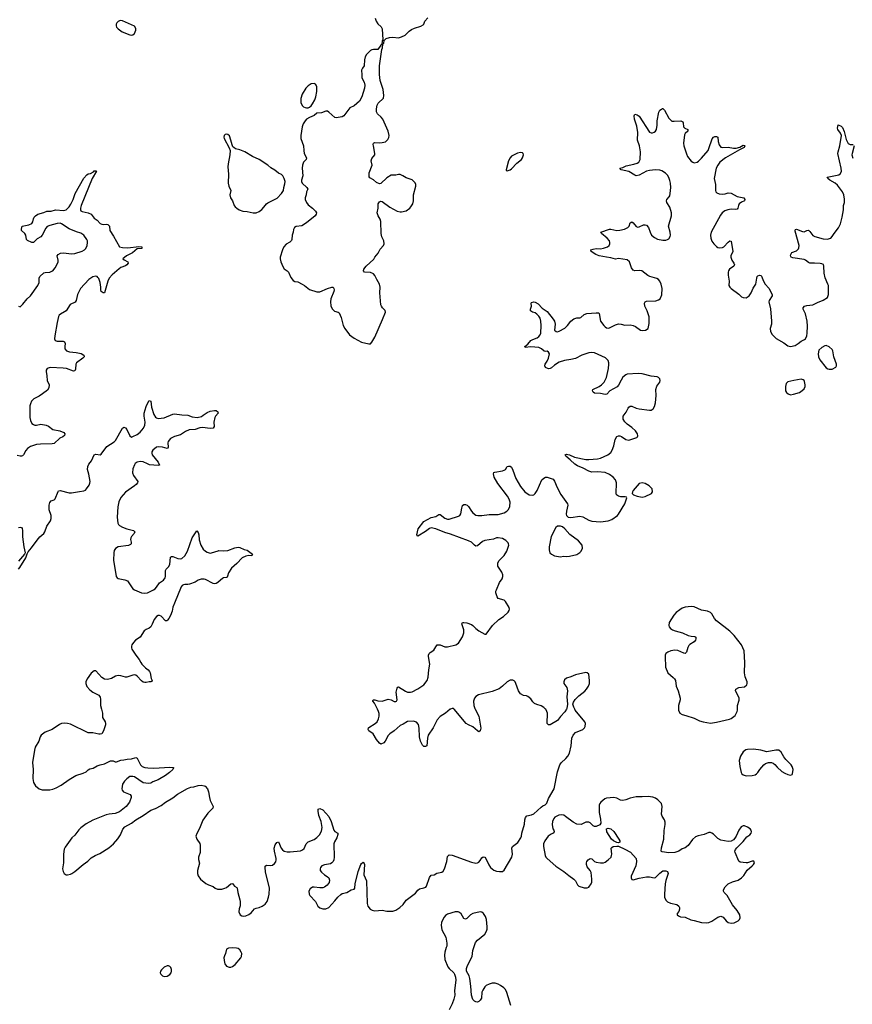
# Model space of a CAD drawing. Header units: inches. Extents: x 1649826 to 1814874, y 507393 to 641959.
# Tile 23 of 131: x 1707326 to 1718540, y 556026 to 569291. Entities that reach past the tile are written whole.
import ezdxf

# ---------------------------------------------------------------- set-up
doc = ezdxf.new("R2010")
doc.units = ezdxf.units.IN
doc.header["$MEASUREMENT"] = 0
for name, color, linetype in [('B7505', 7, 'Continuous'), ('B7506', 7, 'Continuous'), ('B7515', 7, 'Continuous'), ('B7516', 7, 'Continuous')]:
    doc.layers.add(name, color=color, linetype=linetype)

msp = doc.modelspace()

# ---------------------------------------------------------------- linework, layer by layer
at = {"layer": 'B7505', "color": 6, "elevation": 500}
msp.add_lwpolyline([(1708429, 560000), (1708443, 559950), (1708440, 559890), (1708475, 559830), (1708481, 559810), (1708480, 559790), (1708453, 559710), (1708430, 559672), (1708410, 559665), (1708390, 559666), (1708310, 559683), (1708250, 559685), (1708010, 559801), (1707970, 559811), (1707930, 559815), (1707890, 559810), (1707863, 559797), (1707761, 559730), (1707670, 559691), (1707617, 559650), (1707600, 559630), (1707582, 559570), (1707536, 559490), (1707523, 559450), (1707498, 559282), (1707505, 559190), (1707501, 559070), (1707512, 559012), (1707539, 558970), (1707588, 558930), (1707630, 558917), (1707730, 558916), (1707770, 558925), (1707818, 558942), (1707883, 558977), (1707990, 559055), (1708083, 559110), (1708182, 559138), (1708221, 559159), (1708250, 559187), (1708270, 559198), (1708313, 559207), (1708370, 559239), (1708410, 559254), (1708470, 559267), (1708550, 559306), (1708584, 559304), (1708610, 559294), (1708630, 559292), (1708690, 559315), (1708730, 559319), (1708771, 559329), (1708830, 559333), (1708890, 559351), (1708910, 559342), (1708954, 559250), (1708976, 559230), (1709010, 559218), (1709050, 559210), (1709134, 559206), (1709350, 559220), (1709398, 559218), (1709399, 559210), (1709388, 559190), (1709344, 559150), (1709288, 559110), (1709190, 559050), (1709118, 559022), (1709090, 559005), (1709059, 559001), (1708990, 559010), (1708870, 559090), (1708850, 559096), (1708810, 559093), (1708770, 559065), (1708736, 559030), (1708710, 558990), (1708701, 558930), (1708707, 558910), (1708723, 558890), (1708812, 558852), (1708828, 558830), (1708828, 558810), (1708804, 558750), (1708759, 558690), (1708670, 558620), (1708610, 558595), (1708530, 558587), (1708490, 558578), (1708310, 558506), (1708223, 558457), (1708150, 558404), (1708122, 558378), (1708070, 558306), (1708030, 558267), (1707938, 558142), (1707925, 558115), (1707914, 558050), (1707917, 557930), (1707903, 557850), (1707910, 557814), (1707926, 557786), (1707950, 557770), (1707970, 557769), (1708010, 557779), (1708030, 557789), (1708070, 557817), (1708180, 557910), (1708244, 557956), (1708290, 557998), (1708344, 558030), (1708404, 558056), (1708525, 558135), (1708590, 558190), (1708647, 558253), (1708683, 558310), (1708713, 558387), (1708741, 558419), (1708830, 558464), (1708890, 558513), (1708990, 558570), (1709090, 558640), (1709157, 558663), (1709230, 558704), (1709290, 558750), (1709390, 558806), (1709450, 558855), (1709586, 558934), (1709630, 558952), (1709670, 558954), (1709730, 558972), (1709770, 558976), (1709810, 558970), (1709823, 558963), (1709853, 558930), (1709870, 558890), (1709880, 558810), (1709890, 558770), (1709933, 558690), (1709925, 558670), (1709859, 558601), (1709792, 558508), (1709746, 558394), (1709710, 558329), (1709697, 558290), (1709710, 558250), (1709754, 558194), (1709758, 558170), (1709755, 558070), (1709734, 558010), (1709736, 557976), (1709748, 557928), (1709721, 557830), (1709722, 557790), (1709730, 557756), (1709759, 557710), (1709835, 557655), (1709870, 557635), (1709930, 557611), (1709958, 557590), (1709990, 557577), (1710000, 557577)], dxfattribs=at)
msp.add_lwpolyline([(1709310, 556543), (1709270, 556528), (1709234, 556490), (1709220, 556470), (1709217, 556450), (1709225, 556430), (1709249, 556409), (1709270, 556402), (1709310, 556403), (1709350, 556427), (1709364, 556450), (1709370, 556470), (1709370, 556495), (1709362, 556522), (1709350, 556536), (1709330, 556543)], close=True, dxfattribs=at)
at = {"layer": 'B7506', "color": 6, "elevation": 600}
msp.add_lwpolyline([(1708690, 569281), (1708670, 569277), (1708650, 569267), (1708635, 569250), (1708626, 569230), (1708624, 569210), (1708629, 569190), (1708650, 569167), (1708707, 569130), (1708810, 569089), (1708830, 569084), (1708850, 569088), (1708874, 569106), (1708890, 569150), (1708890, 569174), (1708870, 569206), (1708710, 569278)], close=True, dxfattribs=at)
at = {"layer": 'B7506', "color": 6, "elevation": 500}
for points in [[(1707310, 565431), (1707330, 565423), (1707370, 565458), (1707428, 565530), (1707470, 565573), (1707571, 565710), (1707589, 565750), (1707588, 565810), (1707598, 565830), (1707650, 565880), (1707670, 565887), (1707730, 565892), (1707758, 565902), (1707771, 565910), (1707802, 565950), (1707828, 565990), (1707842, 566030), (1707843, 566050), (1707832, 566110), (1707845, 566130), (1707874, 566146), (1707910, 566151), (1708030, 566138), (1708070, 566140), (1708169, 566171), (1708198, 566190), (1708217, 566210), (1708235, 566250), (1708241, 566290), (1708239, 566310), (1708231, 566330), (1708188, 566390), (1708150, 566417), (1708090, 566435), (1707990, 566474), (1707890, 566543), (1707870, 566548), (1707830, 566547), (1707730, 566519), (1707696, 566504), (1707677, 566483), (1707630, 566390), (1707610, 566367), (1707561, 566339), (1707510, 566290), (1707489, 566290), (1707430, 566315), (1707419, 566330), (1707409, 566390), (1707393, 566413), (1707348, 566450), (1707348, 566470), (1707358, 566510), (1707450, 566526), (1707490, 566545), (1707504, 566570), (1707510, 566610), (1707521, 566630), (1707538, 566650), (1707570, 566673), (1707650, 566692), (1707690, 566710), (1707750, 566713), (1707810, 566729), (1707918, 566722), (1707951, 566729), (1707991, 566769), (1708015, 566805), (1708045, 566870), (1708072, 566950), (1708190, 567156), (1708230, 567203), (1708250, 567215), (1708279, 567221), (1708318, 567242), (1708330, 567253), (1708350, 567256), (1708359, 567250), (1708302, 567150), (1708154, 566790), (1708144, 566750), (1708143, 566730), (1708150, 566718), (1708166, 566706), (1708250, 566689), (1708290, 566671), (1708330, 566619), (1708369, 566589), (1708410, 566547), (1708430, 566535), (1708450, 566530), (1708490, 566538), (1708513, 566530), (1708533, 566510), (1708539, 566450), (1708590, 566375), (1708670, 566229), (1708710, 566220), (1708781, 566219), (1708930, 566237), (1708972, 566230), (1708972, 566210), (1708910, 566204), (1708843, 566150), (1708762, 566110), (1708714, 566070), (1708734, 566054), (1708784, 566030), (1708785, 566010), (1708769, 565990), (1708750, 565977), (1708690, 565953), (1708664, 565936), (1708570, 565854), (1708532, 565810), (1708512, 565770), (1708470, 565612), (1708450, 565610), (1708425, 565630), (1708417, 565650), (1708418, 565690), (1708410, 565750), (1708390, 565805), (1708380, 565820), (1708370, 565832), (1708350, 565837), (1708310, 565827), (1708258, 565790), (1708143, 565670), (1708103, 565590), (1708084, 565510), (1708073, 565487), (1708006, 565454), (1707950, 565370), (1707930, 565354), (1707874, 565326), (1707859, 565310), (1707850, 565292), (1707830, 565210), (1707801, 565030), (1707796, 564990), (1707805, 564970), (1707830, 564959), (1707890, 564962), (1707910, 564960), (1707931, 564951), (1707937, 564930), (1707933, 564890), (1707935, 564855), (1707958, 564830), (1707998, 564818), (1708088, 564808), (1708153, 564793), (1708190, 564770), (1708196, 564750), (1708178, 564730), (1708089, 564670), (1708081, 564650), (1708078, 564582), (1708070, 564561), (1708050, 564557), (1707957, 564590), (1707910, 564597), (1707734, 564606), (1707695, 564590), (1707683, 564570), (1707681, 564550), (1707692, 564492), (1707697, 564430), (1707721, 564370), (1707717, 564330), (1707698, 564302), (1707631, 564249), (1707590, 564221), (1707515, 564185), (1707484, 564150), (1707470, 564118), (1707464, 564090), (1707460, 563930), (1707469, 563890), (1707488, 563850), (1707510, 563836), (1707530, 563829), (1707550, 563830), (1707610, 563843), (1707682, 563830), (1707715, 563815), (1707772, 563770), (1707867, 563750), (1707919, 563730), (1707934, 563710), (1707928, 563690), (1707908, 563672), (1707867, 563653), (1707790, 563582), (1707763, 563577), (1707606, 563574), (1707554, 563566), (1707510, 563555), (1707470, 563540), (1707430, 563512), (1707410, 563487), (1707378, 563430), (1707363, 563417), (1707350, 563412), (1707330, 563413), (1707290, 563421)], [(1707310, 561888), (1707329, 561910), (1707410, 562039), (1707425, 562095), (1707438, 562122), (1707484, 562176), (1707559, 562281), (1707596, 562324), (1707650, 562370), (1707662, 562390), (1707690, 562466), (1707739, 562541), (1707749, 562570), (1707748, 562610), (1707724, 562690), (1707723, 562750), (1707730, 562787), (1707750, 562810), (1707790, 562824), (1707804, 562836), (1707845, 562935), (1707850, 562942), (1707870, 562948), (1707990, 562916), (1708024, 562916), (1708130, 562937), (1708190, 562943), (1708210, 562953), (1708227, 562970), (1708260, 563020), (1708272, 563048), (1708276, 563070), (1708259, 563170), (1708241, 563230), (1708242, 563270), (1708257, 563303), (1708294, 563350), (1708329, 563430), (1708350, 563438), (1708410, 563428), (1708423, 563437), (1708499, 563541), (1708596, 563604), (1708617, 563623), (1708710, 563788), (1708722, 563798), (1708730, 563801), (1708750, 563792), (1708770, 563769), (1708810, 563686), (1708830, 563669), (1708850, 563674), (1708910, 563705), (1708950, 563736), (1708992, 563790), (1709011, 563830), (1709014, 563870), (1709000, 563950), (1709002, 563990), (1709030, 564080), (1709050, 564131), (1709070, 564161), (1709091, 564151), (1709103, 564070), (1709133, 563970), (1709157, 563937), (1709170, 563926), (1709190, 563920), (1709230, 563921), (1709270, 563929), (1709390, 563976), (1709410, 563980), (1709510, 563966), (1709590, 563962), (1709650, 563940), (1709714, 563934), (1709773, 563947), (1709799, 563961), (1709850, 564000), (1709890, 564016), (1709950, 564028), (1709970, 564025), (1709994, 564010), (1709997, 563990), (1709962, 563950), (1709954, 563930), (1709939, 563870), (1709945, 563810), (1709930, 563786), (1709890, 563783), (1709790, 563799), (1709750, 563793), (1709690, 563772), (1709610, 563764), (1709559, 563741), (1709490, 563699), (1709410, 563678), (1709356, 563650), (1709325, 563610), (1709322, 563590), (1709327, 563533), (1709320, 563520), (1709310, 563514), (1709250, 563534), (1709190, 563537), (1709170, 563530), (1709120, 563490), (1709106, 563470), (1709105, 563450), (1709110, 563430), (1709191, 563330), (1709210, 563290), (1709190, 563284), (1709076, 563296), (1709046, 563306), (1708990, 563334), (1708950, 563340), (1708908, 563330), (1708880, 563310), (1708870, 563295), (1708850, 563239), (1708847, 563187), (1708860, 563150), (1708915, 563070), (1708911, 563050), (1708895, 563030), (1708870, 563011), (1708752, 562928), (1708687, 562853), (1708663, 562797), (1708647, 562730), (1708638, 562590), (1708646, 562510), (1708656, 562490), (1708670, 562476), (1708710, 562454), (1708770, 562432), (1708857, 562410), (1708877, 562390), (1708869, 562370), (1708832, 562330), (1708821, 562310), (1708817, 562290), (1708829, 562250), (1708829, 562231), (1708819, 562221), (1708790, 562208), (1708650, 562188), (1708614, 562166), (1708599, 562141), (1708592, 562110), (1708590, 562010), (1708625, 561790), (1708637, 561770), (1708650, 561761), (1708743, 561743), (1708777, 561730), (1708850, 561623), (1708870, 561609), (1708964, 561570), (1709005, 561565), (1709047, 561570), (1709130, 561608), (1709150, 561622), (1709170, 561644), (1709210, 561706), (1709261, 561739), (1709285, 561770), (1709289, 561791), (1709289, 561870), (1709300, 561890), (1709330, 561918), (1709346, 561950), (1709358, 562050), (1709370, 562059), (1709390, 562057), (1709456, 562030), (1709490, 562026), (1709510, 562033), (1709550, 562067), (1709585, 562130), (1709650, 562310), (1709710, 562403), (1709730, 562381), (1709738, 562350), (1709744, 562284), (1709766, 562210), (1709798, 562158), (1709829, 562130), (1709850, 562118), (1709890, 562106), (1709910, 562107), (1710000, 562136)], [(1707310, 562449), (1707333, 562453), (1707348, 562448), (1707357, 562437), (1707365, 562410), (1707365, 562325), (1707380, 562190), (1707399, 562110), (1707391, 562090), (1707310, 561998)], [(1710000, 561715), (1709994, 561710), (1709970, 561697), (1709950, 561692), (1709930, 561695), (1709829, 561749), (1709810, 561754), (1709770, 561754), (1709730, 561740), (1709687, 561713), (1709614, 561686), (1709590, 561681), (1709550, 561682), (1709530, 561679), (1709514, 561670), (1709500, 561650), (1709409, 561430), (1709390, 561375), (1709378, 561322), (1709356, 561264), (1709335, 561225), (1709318, 561202), (1709310, 561194), (1709290, 561194), (1709230, 561257), (1709210, 561265), (1709190, 561263), (1709170, 561250), (1709138, 561210), (1709112, 561148), (1709090, 561110), (1709070, 561094), (1709030, 561077), (1709002, 561058), (1708948, 560972), (1708886, 560930), (1708858, 560902), (1708836, 560870), (1708830, 560850), (1708830, 560830), (1708838, 560810), (1708890, 560730), (1708936, 560670), (1708955, 560630), (1708969, 560610), (1709018, 560558), (1709056, 560530), (1709075, 560510), (1709085, 560490), (1709095, 560415), (1709110, 560390), (1709103, 560377), (1709092, 560370), (1709070, 560370), (1709030, 560360), (1709010, 560360), (1708990, 560366), (1708965, 560385), (1708910, 560447), (1708890, 560460), (1708870, 560463), (1708850, 560461), (1708770, 560434), (1708750, 560434), (1708690, 560452), (1708650, 560456), (1708614, 560446), (1708563, 560417), (1708510, 560404), (1708470, 560408), (1708430, 560427), (1708350, 560520), (1708330, 560520), (1708290, 560486), (1708235, 560410), (1708217, 560370), (1708216, 560350), (1708230, 560309), (1708270, 560261), (1708310, 560230), (1708390, 560193), (1708410, 560164), (1708415, 560135), (1708415, 560050), (1708429, 560000)]]:
    msp.add_lwpolyline(points, dxfattribs=at)
at = {"layer": 'B7515', "color": 6, "elevation": 500}
for points in [[(1710000, 557577), (1710050, 557576), (1710090, 557591), (1710110, 557601), (1710170, 557651), (1710194, 557654), (1710219, 557619), (1710250, 557598), (1710255, 557590), (1710262, 557530), (1710292, 557432), (1710294, 557410), (1710294, 557354), (1710282, 557310), (1710278, 557270), (1710293, 557233), (1710318, 557218), (1710335, 557215), (1710370, 557219), (1710410, 557235), (1710442, 557258), (1710490, 557312), (1710510, 557322), (1710550, 557328), (1710590, 557348), (1710630, 557375), (1710658, 557410), (1710678, 557470), (1710687, 557510), (1710691, 557590), (1710638, 557810), (1710632, 557868), (1710634, 557886), (1710650, 557900), (1710710, 557894), (1710730, 557899), (1710758, 557922), (1710775, 557945), (1710782, 557970), (1710780, 557990), (1710757, 558090), (1710754, 558130), (1710766, 558174), (1710790, 558206), (1710810, 558214), (1710847, 558130), (1710866, 558106), (1710890, 558089), (1710930, 558080), (1710970, 558078), (1711110, 558095), (1711135, 558105), (1711156, 558124), (1711186, 558190), (1711210, 558216), (1711292, 558248), (1711328, 558272), (1711363, 558310), (1711390, 558359), (1711398, 558410), (1711384, 558490), (1711356, 558570), (1711346, 558630), (1711347, 558653), (1711370, 558664), (1711410, 558648), (1711490, 558555), (1711520, 558490), (1711555, 558370), (1711570, 558353), (1711610, 558331), (1711612, 558312), (1711598, 558270), (1711564, 558216), (1711557, 558190), (1711560, 558010), (1711555, 557970), (1711546, 557950), (1711529, 557931), (1711510, 557919), (1711430, 557903), (1711393, 557890), (1711376, 557870), (1711372, 557850), (1711375, 557830), (1711390, 557804), (1711430, 557772), (1711469, 557749), (1711488, 557730), (1711498, 557698), (1711493, 557667), (1711466, 557630), (1711430, 557604), (1711410, 557597), (1711370, 557597), (1711294, 557606), (1711270, 557604), (1711237, 557583), (1711219, 557550), (1711224, 557510), (1711235, 557490), (1711311, 557411), (1711342, 557350), (1711370, 557326), (1711410, 557310), (1711450, 557310), (1711490, 557330), (1711570, 557418), (1711610, 557470), (1711650, 557506), (1711670, 557518), (1711730, 557533), (1711790, 557568), (1711830, 557579), (1711838, 557590), (1711842, 557650), (1711885, 557815), (1711921, 557910), (1711930, 557925), (1711950, 557942), (1711965, 557925), (1711971, 557911), (1711960, 557770), (1711995, 557690), (1712005, 557385), (1712016, 557350), (1712048, 557308), (1712073, 557293), (1712110, 557284), (1712210, 557296), (1712270, 557280), (1712350, 557281), (1712390, 557295), (1712448, 557332), (1712490, 557370), (1712533, 557427), (1712655, 557525), (1712690, 557565), (1712710, 557580), (1712770, 557593), (1712795, 557605), (1712803, 557617), (1712846, 557734), (1712870, 557764), (1712910, 557769), (1712946, 557794), (1713010, 557807), (1713030, 557820), (1713047, 557850), (1713081, 557950), (1713090, 558015), (1713110, 558038), (1713150, 558033), (1713410, 557941), (1713470, 557928), (1713490, 557930), (1713510, 557941), (1713530, 557964), (1713550, 557999), (1713570, 558014), (1713590, 558006), (1713603, 557990), (1713643, 557903), (1713667, 557870), (1713690, 557849), (1713710, 557835), (1713750, 557820), (1713790, 557813), (1713830, 557815), (1713850, 557835), (1713956, 558010), (1713963, 558050), (1713954, 558130), (1713963, 558150), (1714034, 558206), (1714077, 558270), (1714084, 558290), (1714087, 558330), (1714126, 558454), (1714128, 558512), (1714137, 558543), (1714156, 558564), (1714221, 558579), (1714250, 558593), (1714350, 558684), (1714370, 558699), (1714405, 558715), (1714424, 558736), (1714450, 558797), (1714523, 558930), (1714570, 559156), (1714601, 559250), (1714619, 559281), (1714681, 559339), (1714709, 559371), (1714729, 559411), (1714755, 559510), (1714764, 559610), (1714779, 559650), (1714810, 559686), (1714911, 559729), (1714931, 559749), (1714943, 559770), (1714946, 559810), (1714939, 559830), (1714807, 559987), (1714801, 560000)], [(1713125, 560000), (1713063, 559950), (1712990, 559902), (1712950, 559860), (1712894, 559750), (1712827, 559653), (1712819, 559610), (1712810, 559510), (1712790, 559498), (1712770, 559501), (1712750, 559517), (1712724, 559570), (1712711, 559631), (1712708, 559748), (1712697, 559797), (1712670, 559829), (1712630, 559841), (1712550, 559835), (1712490, 559801), (1712450, 559784), (1712370, 559710), (1712310, 559670), (1712290, 559647), (1712250, 559569), (1712230, 559549), (1712190, 559529), (1712170, 559542), (1712130, 559595), (1712085, 559670), (1712030, 559709), (1712019, 559730), (1712023, 559750), (1712030, 559757), (1712113, 559807), (1712140, 559830), (1712158, 559870), (1712167, 559910), (1712166, 559946), (1712158, 559970), (1712144, 560000)], [(1713460, 560000), (1713510, 559907), (1713535, 559745), (1713530, 559709), (1713510, 559699), (1713490, 559710), (1713430, 559766), (1713370, 559790), (1713340, 559810), (1713178, 560000)], [(1714689, 560000), (1714670, 559966), (1714610, 559905), (1714570, 559850), (1714470, 559790), (1714450, 559790), (1714432, 559810), (1714433, 559950), (1714428, 559970), (1714411, 560000)], [(1716199, 560000), (1716200, 559990), (1716216, 559950), (1716247, 559930), (1716299, 559919), (1716410, 559882), (1716484, 559844), (1716530, 559830), (1716630, 559812), (1716710, 559828), (1716887, 559867), (1716910, 559877), (1716961, 559919), (1716989, 559970), (1716993, 559990), (1716993, 560000)], [(1713943, 556010), (1713887, 556187), (1713870, 556223), (1713847, 556247), (1713800, 556280), (1713770, 556296), (1713730, 556310), (1713690, 556309), (1713650, 556295), (1713610, 556278), (1713590, 556261), (1713562, 556218), (1713551, 556190), (1713544, 556110), (1713530, 556081), (1713510, 556064), (1713490, 556056), (1713470, 556059), (1713450, 556070), (1713431, 556091), (1713409, 556150), (1713403, 556270), (1713390, 556374), (1713379, 556410), (1713345, 556470), (1713344, 556510), (1713356, 556550), (1713420, 556670), (1713429, 556750), (1713463, 556857), (1713490, 556890), (1713590, 556969), (1713611, 557009), (1713621, 557039), (1713624, 557070), (1713615, 557170), (1713600, 557210), (1713572, 557250), (1713550, 557266), (1713530, 557271), (1713430, 557249), (1713399, 557230), (1713350, 557180), (1713330, 557175), (1713310, 557182), (1713270, 557244), (1713250, 557261), (1713230, 557271), (1713190, 557272), (1713090, 557242), (1713059, 557221), (1713041, 557199), (1713019, 557161), (1713009, 557130), (1713004, 557090), (1713012, 557030), (1713067, 556930), (1713081, 556850), (1713079, 556810), (1713068, 556790), (1713050, 556730), (1713046, 556690), (1713050, 556630), (1713092, 556530), (1713110, 556506), (1713171, 556450), (1713184, 556430), (1713197, 556390), (1713199, 556350), (1713184, 556210), (1713188, 556150), (1713174, 556094), (1713150, 556030), (1713110, 555953)]]:
    msp.add_lwpolyline(points, dxfattribs=at)
for points in [[(1717210, 559461), (1717130, 559460), (1717107, 559453), (1717070, 559426), (1717033, 559367), (1717017, 559310), (1717024, 559230), (1717043, 559150), (1717053, 559133), (1717070, 559119), (1717110, 559105), (1717190, 559107), (1717230, 559119), (1717250, 559130), (1717270, 559150), (1717295, 559190), (1717347, 559253), (1717370, 559269), (1717410, 559283), (1717450, 559284), (1717475, 559275), (1717498, 559258), (1717530, 559220), (1717590, 559164), (1717630, 559138), (1717670, 559122), (1717710, 559114), (1717730, 559121), (1717736, 559130), (1717744, 559190), (1717732, 559230), (1717718, 559250), (1717643, 559323), (1717618, 559358), (1717581, 559421), (1717550, 559448), (1717510, 559450), (1717390, 559426), (1717310, 559451)], [(1715790, 558826), (1715710, 558821), (1715630, 558823), (1715550, 558803), (1715490, 558779), (1715450, 558771), (1715417, 558777), (1715370, 558804), (1715330, 558814), (1715230, 558802), (1715205, 558795), (1715152, 558748), (1715139, 558730), (1715132, 558710), (1715132, 558610), (1715150, 558522), (1715155, 558465), (1715138, 558442), (1715090, 558422), (1715070, 558420), (1715050, 558430), (1715010, 558472), (1714990, 558481), (1714950, 558479), (1714890, 558447), (1714830, 558455), (1714779, 558479), (1714678, 558558), (1714653, 558573), (1714630, 558579), (1714587, 558573), (1714534, 558546), (1714521, 558530), (1714502, 558490), (1714499, 558450), (1714506, 558390), (1714522, 558370), (1714526, 558350), (1714510, 558330), (1714483, 558317), (1714442, 558290), (1714400, 558230), (1714380, 558190), (1714381, 558150), (1714402, 558030), (1714412, 558010), (1714430, 557991), (1714547, 557887), (1714657, 557817), (1714721, 557761), (1714790, 557713), (1714810, 557690), (1714837, 557637), (1714859, 557619), (1714930, 557593), (1714970, 557595), (1714990, 557605), (1715023, 557650), (1715030, 557672), (1715032, 557712), (1715023, 557803), (1715010, 557830), (1714970, 557877), (1714958, 557910), (1714958, 557930), (1714965, 557950), (1714981, 557970), (1715010, 557990), (1715030, 557985), (1715070, 557950), (1715090, 557940), (1715150, 557930), (1715190, 557933), (1715210, 557940), (1715254, 557970), (1715291, 558010), (1715299, 558030), (1715300, 558050), (1715294, 558130), (1715301, 558139), (1715319, 558150), (1715370, 558158), (1715390, 558156), (1715478, 558118), (1715555, 558075), (1715630, 557990), (1715635, 557950), (1715623, 557890), (1715562, 557750), (1715560, 557730), (1715570, 557707), (1715590, 557702), (1715670, 557725), (1715770, 557742), (1715810, 557742), (1715870, 557728), (1715890, 557733), (1715950, 557794), (1715990, 557822), (1716030, 557824), (1716053, 557813), (1716061, 557790), (1716028, 557692), (1716020, 557650), (1716009, 557510), (1716012, 557470), (1716027, 557430), (1716050, 557406), (1716090, 557388), (1716179, 557370), (1716206, 557350), (1716214, 557330), (1716214, 557306), (1716203, 557277), (1716183, 557250), (1716181, 557230), (1716198, 557218), (1716226, 557206), (1716290, 557198), (1716365, 557165), (1716410, 557157), (1716510, 557129), (1716570, 557125), (1716610, 557129), (1716650, 557145), (1716730, 557201), (1716770, 557215), (1716799, 557199), (1716842, 557150), (1716870, 557127), (1716910, 557118), (1716950, 557125), (1717002, 557150), (1717022, 557170), (1717030, 557190), (1717025, 557230), (1716991, 557290), (1716925, 557365), (1716853, 557490), (1716814, 557534), (1716807, 557550), (1716807, 557570), (1716830, 557610), (1716870, 557647), (1716926, 557674), (1717002, 557698), (1717050, 557730), (1717078, 557762), (1717125, 557835), (1717191, 557890), (1717211, 557910), (1717221, 557930), (1717213, 557953), (1717190, 557956), (1717130, 557934), (1717110, 557931), (1717030, 557940), (1717010, 557956), (1716961, 558070), (1716960, 558090), (1716968, 558110), (1716986, 558134), (1717070, 558217), (1717119, 558281), (1717160, 558310), (1717179, 558330), (1717184, 558350), (1717178, 558370), (1717163, 558390), (1717130, 558414), (1717089, 558431), (1717069, 558431), (1717043, 558417), (1717010, 558372), (1716975, 558290), (1716958, 558262), (1716939, 558241), (1716910, 558224), (1716870, 558221), (1716770, 558237), (1716730, 558261), (1716670, 558320), (1716650, 558333), (1716630, 558340), (1716610, 558340), (1716545, 558315), (1716465, 558295), (1716430, 558281), (1716390, 558245), (1716330, 558166), (1716290, 558136), (1716250, 558119), (1716206, 558090), (1716150, 558070), (1716067, 558067), (1715980, 558080), (1715970, 558083), (1715965, 558090), (1715970, 558136), (1716002, 558250), (1716006, 558366), (1716021, 558450), (1716020, 558480), (1716011, 558511), (1715979, 558559), (1715970, 558589), (1715978, 558690), (1715970, 558730), (1715921, 558782), (1715890, 558802), (1715855, 558815)], [(1715390, 558203), (1715370, 558205), (1715322, 558230), (1715298, 558250), (1715235, 558350), (1715229, 558391), (1715250, 558397), (1715290, 558390), (1715330, 558354), (1715396, 558250), (1715407, 558230), (1715410, 558210)], [(1710193, 556787), (1710140, 556780), (1710111, 556769), (1710099, 556710), (1710082, 556678), (1710074, 556650), (1710082, 556590), (1710089, 556569), (1710110, 556541), (1710145, 556525), (1710170, 556526), (1710190, 556534), (1710230, 556564), (1710304, 556650), (1710315, 556670), (1710317, 556710), (1710310, 556730), (1710290, 556761), (1710270, 556777), (1710244, 556784)]]:
    msp.add_lwpolyline(points, close=True, dxfattribs=at)
at = {"layer": 'B7516', "color": 6}
for points, elevation in [([(1712115, 569310), (1712128, 569270), (1712150, 569234), (1712195, 569195), (1712206, 569170), (1712219, 569021), (1712210, 569006), (1712204, 568956), (1712190, 568948), (1712151, 568889), (1712090, 568889), (1712070, 568886), (1712050, 568876), (1711997, 568823), (1711978, 568790), (1711970, 568750), (1711965, 568670), (1711942, 568638), (1711928, 568610), (1711936, 568550), (1711935, 568510), (1711966, 568450), (1711973, 568410), (1711970, 568370), (1711936, 568250), (1711904, 568196), (1711831, 568130), (1711774, 568106), (1711690, 567998), (1711670, 567983), (1711590, 567967), (1711570, 567975), (1711490, 568047), (1711470, 568057), (1711450, 568058), (1711390, 568037), (1711330, 568030), (1711290, 568000), (1711230, 567974), (1711190, 567951), (1711169, 567930), (1711144, 567890), (1711130, 567850), (1711114, 567730), (1711114, 567690), (1711150, 567590), (1711151, 567530), (1711158, 567490), (1711188, 567430), (1711183, 567410), (1711150, 567370), (1711133, 567330), (1711130, 567290), (1711139, 567190), (1711123, 567130), (1711122, 567110), (1711129, 567090), (1711191, 567030), (1711205, 567010), (1711188, 566972), (1711182, 566930), (1711169, 566890), (1711169, 566870), (1711187, 566830), (1711210, 566798), (1711270, 566752), (1711311, 566710), (1711322, 566690), (1711320, 566670), (1711307, 566650), (1711190, 566555), (1711124, 566516), (1711050, 566503), (1711028, 566490), (1711015, 566465), (1711010, 566430), (1710994, 566390), (1710991, 566330), (1710985, 566315), (1710965, 566295), (1710914, 566266), (1710885, 566230), (1710867, 566193), (1710836, 566090), (1710835, 566070), (1710845, 566030), (1710870, 565965), (1710890, 565937), (1710929, 565909), (1710946, 565890), (1710977, 565817), (1711010, 565776), (1711030, 565765), (1711070, 565758), (1711130, 565729), (1711162, 565710), (1711230, 565655), (1711330, 565623), (1711370, 565627), (1711470, 565668), (1711530, 565686), (1711550, 565686), (1711558, 565670), (1711560, 565650), (1711557, 565630), (1711518, 565530), (1711512, 565490), (1711515, 565435), (1711536, 565396), (1711565, 565365), (1711614, 565350), (1711630, 565340), (1711657, 565277), (1711682, 565170), (1711703, 565130), (1711770, 565046), (1711830, 565002), (1711928, 564948), (1712030, 564923), (1712050, 564926), (1712070, 564949), (1712110, 565016), (1712213, 565250), (1712251, 565351), (1712250, 565372), (1712211, 565411), (1712198, 565430), (1712192, 565450), (1712175, 565610), (1712179, 565690), (1712174, 565730), (1712134, 565790), (1712110, 565845), (1712089, 565869), (1712050, 565887), (1711970, 565890), (1711955, 565910), (1711961, 565930), (1711991, 565970), (1712096, 566064), (1712110, 566091), (1712155, 566145), (1712182, 566198), (1712228, 566250), (1712234, 566270), (1712232, 566310), (1712205, 566365), (1712193, 566410), (1712192, 566572), (1712182, 566602), (1712152, 566650), (1712142, 566690), (1712154, 566750), (1712155, 566810), (1712170, 566836), (1712190, 566845), (1712210, 566842), (1712310, 566767), (1712410, 566710), (1712450, 566701), (1712470, 566701), (1712530, 566718), (1712579, 566750), (1712596, 566770), (1712621, 566810), (1712629, 566850), (1712628, 566932), (1712663, 567050), (1712663, 567070), (1712654, 567094), (1712614, 567134), (1712530, 567163), (1712487, 567190), (1712450, 567204), (1712430, 567207), (1712390, 567198), (1712330, 567197), (1712270, 567159), (1712190, 567085), (1712170, 567079), (1712130, 567098), (1712090, 567134), (1712043, 567163), (1712035, 567175), (1712035, 567230), (1712072, 567330), (1712059, 567390), (1712070, 567422), (1712108, 567470), (1712111, 567489), (1712090, 567590), (1712088, 567612), (1712092, 567628), (1712110, 567636), (1712170, 567632), (1712210, 567635), (1712252, 567648), (1712284, 567676), (1712297, 567703), (1712302, 567730), (1712288, 567790), (1712216, 567950), (1712196, 567976), (1712144, 568024), (1712131, 568051), (1712131, 568090), (1712141, 568139), (1712155, 568165), (1712224, 568236), (1712232, 568268), (1712221, 568350), (1712181, 568470), (1712172, 568552), (1712171, 568669), (1712203, 568890), (1712213, 568913), (1712218, 568962), (1712230, 568974), (1712233, 569010), (1712263, 569037), (1712308, 569052), (1712350, 569055), (1712430, 569047), (1712470, 569059), (1712516, 569084), (1712570, 569135), (1712602, 569158), (1712643, 569177), (1712730, 569203), (1712759, 569221), (1712768, 569232), (1712784, 569270), (1712823, 569317)], 600), ([(1712144, 560000), (1712103, 560083), (1712083, 560110), (1712083, 560117), (1712090, 560130), (1712110, 560130), (1712150, 560115), (1712210, 560108), (1712290, 560137), (1712330, 560128), (1712370, 560104), (1712390, 560104), (1712399, 560110), (1712409, 560130), (1712398, 560230), (1712410, 560286), (1712421, 560299), (1712430, 560305), (1712524, 560244), (1712550, 560232), (1712590, 560230), (1712610, 560236), (1712690, 560277), (1712770, 560330), (1712815, 560390), (1712826, 560434), (1712836, 560530), (1712850, 560610), (1712830, 560710), (1712831, 560730), (1712840, 560750), (1712855, 560765), (1712903, 560797), (1712930, 560843), (1712950, 560867), (1712990, 560868), (1713050, 560844), (1713090, 560840), (1713199, 560870), (1713234, 560890), (1713290, 560978), (1713309, 561030), (1713306, 561070), (1713280, 561150), (1713289, 561170), (1713310, 561172), (1713350, 561166), (1713410, 561144), (1713431, 561131), (1713470, 561089), (1713510, 561058), (1713590, 561011), (1713610, 561011), (1713692, 561130), (1713781, 561210), (1713842, 561250), (1713903, 561310), (1713917, 561330), (1713921, 561350), (1713917, 561370), (1713870, 561453), (1713850, 561472), (1713770, 561492), (1713755, 561515), (1713741, 561570), (1713741, 561590), (1713747, 561610), (1713790, 561710), (1713822, 561758), (1713833, 561790), (1713832, 561810), (1713819, 561850), (1713768, 561928), (1713766, 561970), (1713781, 561999), (1713850, 562073), (1713885, 562130), (1713912, 562212), (1713910, 562230), (1713903, 562243), (1713875, 562275), (1713830, 562302), (1713770, 562311), (1713750, 562310), (1713706, 562294), (1713590, 562275), (1713560, 562260), (1713490, 562205), (1713470, 562200), (1713450, 562210), (1713410, 562250), (1713370, 562270), (1713130, 562359), (1713050, 562382), (1712930, 562433), (1712870, 562444), (1712844, 562436), (1712790, 562394), (1712690, 562333), (1712676, 562350), (1712695, 562430), (1712770, 562532), (1712870, 562585), (1712930, 562596), (1712970, 562624), (1712990, 562624), (1713050, 562576), (1713090, 562563), (1713110, 562564), (1713238, 562602), (1713252, 562610), (1713266, 562634), (1713279, 562710), (1713290, 562746), (1713310, 562759), (1713330, 562759), (1713354, 562750), (1713372, 562732), (1713410, 562670), (1713430, 562647), (1713470, 562618), (1713496, 562610), (1713550, 562611), (1713650, 562625), (1713770, 562627), (1713850, 562649), (1713888, 562670), (1713910, 562694), (1713926, 562734), (1713930, 562790), (1713920, 562830), (1713896, 562870), (1713764, 563044), (1713717, 563130), (1713708, 563172), (1713711, 563189), (1713724, 563196), (1713827, 563213), (1713850, 563221), (1713867, 563233), (1713890, 563270), (1713910, 563277), (1713930, 563277), (1713950, 563262), (1713970, 563224), (1714010, 563110), (1714070, 563000), (1714130, 562929), (1714190, 562892), (1714235, 562885), (1714250, 562888), (1714270, 562907), (1714296, 562950), (1714359, 563090), (1714384, 563116), (1714410, 563126), (1714430, 563127), (1714510, 563102), (1714530, 563076), (1714564, 562990), (1714613, 562893), (1714702, 562770), (1714710, 562751), (1714689, 562670), (1714686, 562630), (1714691, 562610), (1714711, 562590), (1714750, 562584), (1714870, 562602), (1714913, 562593), (1714993, 562550), (1715030, 562537), (1715150, 562524), (1715250, 562540), (1715302, 562558), (1715377, 562610), (1715392, 562628), (1715475, 562770), (1715502, 562850), (1715497, 562857), (1715481, 562861), (1715423, 562863), (1715390, 562870), (1715365, 562890), (1715359, 562910), (1715365, 563050), (1715352, 563090), (1715321, 563130), (1715270, 563165), (1715210, 563191), (1715110, 563198), (1715030, 563195), (1714990, 563207), (1714917, 563250), (1714841, 563281), (1714803, 563303), (1714742, 563362), (1714684, 563410), (1714674, 563430), (1714690, 563436), (1714710, 563435), (1714730, 563430), (1714797, 563397), (1714950, 563368), (1714990, 563366), (1715110, 563376), (1715150, 563384), (1715248, 563430), (1715290, 563459), (1715307, 563490), (1715328, 563550), (1715345, 563635), (1715370, 563678), (1715390, 563687), (1715410, 563684), (1715430, 563676), (1715490, 563635), (1715530, 563627), (1715639, 563661), (1715649, 563670), (1715653, 563687), (1715647, 563710), (1715618, 563750), (1715570, 563798), (1715510, 563841), (1715475, 563875), (1715455, 563910), (1715452, 563930), (1715455, 563950), (1715495, 564005), (1715522, 564058), (1715530, 564070), (1715550, 564083), (1715570, 564085), (1715630, 564059), (1715670, 564048), (1715810, 564030), (1715830, 564032), (1715860, 564050), (1715878, 564082), (1715891, 564130), (1715898, 564230), (1715892, 564310), (1715908, 564352), (1715946, 564410), (1715953, 564430), (1715950, 564451), (1715931, 564470), (1715910, 564478), (1715830, 564490), (1715710, 564521), (1715657, 564523), (1715510, 564514), (1715490, 564507), (1715450, 564475), (1715425, 564435), (1715392, 564368), (1715375, 564345), (1715276, 564290), (1715235, 564245), (1715210, 564243), (1715150, 564255), (1715070, 564259), (1715050, 564273), (1715042, 564290), (1715044, 564310), (1715130, 564350), (1715162, 564370), (1715199, 564410), (1715228, 564470), (1715255, 564590), (1715263, 564650), (1715261, 564670), (1715250, 564701), (1715217, 564737), (1715070, 564803), (1715030, 564808), (1714990, 564803), (1714896, 564770), (1714810, 564727), (1714750, 564711), (1714662, 564698), (1714590, 564678), (1714530, 564637), (1714490, 564600), (1714470, 564591), (1714450, 564589), (1714406, 564606), (1714397, 564630), (1714404, 564650), (1714432, 564690), (1714447, 564730), (1714462, 564790), (1714450, 564814), (1714430, 564824), (1714410, 564822), (1714390, 564827), (1714356, 564856), (1714316, 564876), (1714210, 564883), (1714135, 564875), (1714129, 564890), (1714170, 564921), (1714211, 564970), (1714236, 564984), (1714295, 565005), (1714319, 565021), (1714336, 565044), (1714345, 565070), (1714350, 565170), (1714344, 565230), (1714335, 565270), (1714318, 565298), (1714290, 565326), (1714270, 565340), (1714231, 565351), (1714207, 565370), (1714204, 565390), (1714221, 565430), (1714214, 565470), (1714221, 565479), (1714250, 565488), (1714270, 565485), (1714310, 565462), (1714364, 565404), (1714430, 565358), (1714510, 565258), (1714527, 565230), (1714537, 565190), (1714530, 565110), (1714550, 565090), (1714570, 565088), (1714590, 565093), (1714670, 565136), (1714706, 565170), (1714749, 565231), (1714790, 565261), (1714830, 565275), (1714870, 565274), (1714882, 565278), (1714930, 565319), (1714965, 565335), (1715090, 565344), (1715120, 565340), (1715133, 565333), (1715149, 565229), (1715192, 565170), (1715210, 565152), (1715230, 565141), (1715250, 565137), (1715270, 565142), (1715350, 565182), (1715390, 565194), (1715429, 565189), (1715477, 565177), (1715550, 565179), (1715590, 565172), (1715620, 565160), (1715687, 565110), (1715710, 565103), (1715755, 565110), (1715790, 565131), (1715803, 565197), (1715804, 565290), (1715777, 565370), (1715745, 565430), (1715741, 565470), (1715752, 565488), (1715770, 565498), (1715895, 565505), (1715930, 565515), (1715953, 565530), (1715974, 565586), (1715979, 565670), (1715967, 565727), (1715949, 565770), (1715930, 565791), (1715906, 565806), (1715812, 565832), (1715785, 565845), (1715707, 565907), (1715671, 565911), (1715610, 565906), (1715590, 565915), (1715566, 565950), (1715540, 566030), (1715510, 566055), (1715390, 566073), (1715350, 566066), (1715290, 566085), (1715230, 566090), (1715132, 566112), (1715088, 566128), (1715021, 566170), (1715019, 566190), (1715050, 566201), (1715090, 566209), (1715150, 566206), (1715189, 566211), (1715242, 566230), (1715264, 566250), (1715274, 566270), (1715276, 566290), (1715271, 566311), (1715240, 566350), (1715162, 566410), (1715153, 566430), (1715270, 566468), (1715290, 566470), (1715370, 566452), (1715410, 566454), (1715470, 566468), (1715515, 566490), (1715533, 566510), (1715550, 566555), (1715570, 566569), (1715590, 566554), (1715630, 566506), (1715650, 566495), (1715670, 566500), (1715730, 566529), (1715750, 566529), (1715770, 566521), (1715796, 566490), (1715816, 566430), (1715837, 566390), (1715876, 566356), (1715915, 566335), (1715990, 566319), (1716030, 566322), (1716051, 566329), (1716070, 566341), (1716087, 566370), (1716090, 566390), (1716086, 566430), (1716066, 566510), (1716106, 566650), (1716107, 566690), (1716084, 566764), (1716044, 566830), (1716038, 566850), (1716041, 566870), (1716075, 566905), (1716082, 566918), (1716089, 566951), (1716094, 567030), (1716090, 567090), (1716083, 567123), (1716067, 567167), (1716050, 567197), (1716025, 567225), (1715977, 567257), (1715950, 567265), (1715890, 567268), (1715810, 567260), (1715770, 567251), (1715670, 567195), (1715630, 567187), (1715610, 567195), (1715530, 567247), (1715429, 567270), (1715409, 567290), (1715450, 567299), (1715496, 567324), (1715597, 567343), (1715643, 567357), (1715666, 567374), (1715684, 567410), (1715687, 567513), (1715674, 567590), (1715647, 567670), (1715650, 567770), (1715636, 567856), (1715607, 567953), (1715603, 567997), (1715610, 568018), (1715642, 568010), (1715670, 567990), (1715810, 567777), (1715830, 567766), (1715850, 567768), (1715870, 567776), (1715890, 567791), (1715901, 567810), (1715910, 567870), (1715911, 567930), (1715934, 568046), (1715950, 568073), (1715970, 568088), (1715986, 568094), (1715990, 568095), (1716010, 568071), (1716070, 567966), (1716110, 567926), (1716143, 567923), (1716230, 567930), (1716257, 567917), (1716264, 567904), (1716268, 567848), (1716284, 567830), (1716325, 567810), (1716323, 567790), (1716290, 567759), (1716282, 567738), (1716267, 567630), (1716270, 567590), (1716305, 567485), (1716322, 567450), (1716370, 567386), (1716391, 567370), (1716410, 567365), (1716450, 567374), (1716470, 567386), (1716510, 567425), (1716598, 567530), (1716610, 567554), (1716655, 567685), (1716670, 567707), (1716690, 567717), (1716710, 567719), (1716727, 567707), (1716734, 567650), (1716745, 567605), (1716770, 567574), (1716788, 567568), (1716868, 567572), (1716938, 567562), (1716978, 567562), (1717026, 567574), (1717070, 567600), (1717090, 567596), (1717093, 567590), (1717082, 567570), (1717020, 567540), (1716831, 567430), (1716757, 567370), (1716728, 567330), (1716707, 567290), (1716682, 567150), (1716699, 567070), (1716699, 566990), (1716704, 566970), (1716717, 566957), (1716746, 566946), (1716790, 566939), (1716830, 566944), (1716870, 566957), (1716910, 566956), (1716990, 566910), (1717080, 566890), (1717095, 566870), (1717090, 566850), (1717046, 566834), (1717016, 566810), (1717007, 566790), (1716998, 566750), (1716990, 566740), (1716970, 566735), (1716910, 566739), (1716864, 566730), (1716824, 566716), (1716789, 566690), (1716764, 566656), (1716641, 566430), (1716632, 566390), (1716636, 566350), (1716650, 566308), (1716675, 566270), (1716710, 566235), (1716730, 566222), (1716750, 566217), (1716790, 566222), (1716810, 566233), (1716870, 566296), (1716890, 566310), (1716910, 566306), (1716930, 566170), (1716905, 566110), (1716905, 566090), (1716919, 566050), (1716945, 566010), (1716953, 565990), (1716943, 565970), (1716888, 565930), (1716874, 565910), (1716868, 565892), (1716867, 565850), (1716880, 565770), (1716876, 565710), (1716889, 565690), (1716910, 565670), (1717010, 565595), (1717050, 565558), (1717070, 565547), (1717110, 565546), (1717150, 565569), (1717179, 565610), (1717207, 565673), (1717239, 565730), (1717254, 565810), (1717261, 565830), (1717270, 565841), (1717290, 565848), (1717310, 565844), (1717316, 565836), (1717343, 565770), (1717367, 565727), (1717415, 565675), (1717463, 565590), (1717459, 565570), (1717420, 565510), (1717415, 565490), (1717437, 565397), (1717453, 565230), (1717450, 565190), (1717434, 565130), (1717438, 565090), (1717460, 565050), (1717515, 564995), (1717616, 564936), (1717670, 564898), (1717710, 564889), (1717770, 564900), (1717812, 564928), (1717850, 564961), (1717897, 564983), (1717910, 564991), (1717926, 565030), (1717933, 565070), (1717937, 565163), (1717932, 565230), (1717910, 565330), (1717878, 565390), (1717877, 565410), (1717898, 565430), (1717930, 565439), (1718007, 565450), (1718070, 565481), (1718148, 565512), (1718207, 565550), (1718220, 565590), (1718222, 565670), (1718218, 565710), (1718213, 565730), (1718174, 565814), (1718163, 565877), (1718159, 565970), (1718151, 565991), (1718130, 566004), (1718108, 566008), (1718033, 566013), (1717970, 566009), (1717950, 566019), (1717912, 566052), (1717890, 566062), (1717741, 566081), (1717719, 566090), (1717709, 566110), (1717714, 566130), (1717727, 566153), (1717790, 566179), (1717816, 566204), (1717822, 566218), (1717824, 566250), (1717770, 566444), (1717770, 566454), (1717777, 566463), (1717790, 566467), (1717870, 566438), (1717890, 566435), (1717930, 566452), (1717950, 566455), (1717970, 566438), (1718010, 566386), (1718035, 566370), (1718150, 566337), (1718204, 566336), (1718250, 566350), (1718270, 566370), (1718294, 566410), (1718355, 566485), (1718381, 566539), (1718406, 566630), (1718422, 566730), (1718424, 566790), (1718435, 566830), (1718435, 566875), (1718425, 566930), (1718407, 566970), (1718342, 567062), (1718308, 567088), (1718237, 567130), (1718213, 567150), (1718204, 567170), (1718359, 567201), (1718381, 567219), (1718394, 567250), (1718390, 567290), (1718345, 567490), (1718348, 567510), (1718374, 567590), (1718394, 567730), (1718383, 567763), (1718345, 567810), (1718342, 567830), (1718350, 567876), (1718390, 567856), (1718410, 567838), (1718430, 567785), (1718456, 567676), (1718484, 567624), (1718510, 567608), (1718551, 567611)], 500), ([(1718566, 567590), (1718538, 567490), (1718536, 567470), (1718546, 567426)], 500), ([(1710000, 562136), (1710010, 562140), (1710070, 562135), (1710130, 562138), (1710225, 562175), (1710270, 562184), (1710290, 562182), (1710350, 562155), (1710390, 562144), (1710461, 562090), (1710459, 562081), (1710452, 562070), (1710411, 562071), (1710370, 562065), (1710320, 562040), (1710250, 561966), (1710178, 561902), (1710139, 561841), (1710126, 561794), (1710118, 561782), (1710110, 561776), (1710070, 561772), (1710056, 561764), (1710000, 561715)], 500), ([(1716993, 560000), (1716992, 560050), (1717015, 560125), (1717015, 560150), (1717000, 560190), (1716965, 560250), (1716970, 560270), (1717010, 560292), (1717090, 560304), (1717118, 560330), (1717126, 560350), (1717126, 560370), (1717098, 560438), (1717088, 560490), (1717091, 560630), (1717082, 560790), (1717068, 560830), (1717046, 560870), (1716950, 560995), (1716890, 561054), (1716712, 561192), (1716685, 561225), (1716650, 561285), (1716630, 561306), (1716590, 561324), (1716510, 561335), (1716410, 561382), (1716370, 561386), (1716290, 561378), (1716250, 561362), (1716219, 561341), (1716170, 561303), (1716137, 561270), (1716074, 561170), (1716068, 561130), (1716073, 561113), (1716090, 561090), (1716118, 561070), (1716156, 561056), (1716252, 561032), (1716330, 560995), (1716370, 560984), (1716419, 560979), (1716434, 560970), (1716435, 560950), (1716427, 560930), (1716410, 560910), (1716350, 560874), (1716339, 560861), (1716326, 560834), (1716308, 560772), (1716290, 560751), (1716270, 560756), (1716192, 560792), (1716150, 560796), (1716094, 560786), (1716056, 560770), (1716030, 560750), (1716021, 560730), (1716019, 560710), (1716022, 560570), (1716055, 560490), (1716126, 560430), (1716146, 560410), (1716157, 560390), (1716169, 560310), (1716195, 560250), (1716224, 560150), (1716223, 560130), (1716198, 560050), (1716199, 560000)], 500), ([(1714801, 560000), (1714788, 560030), (1714778, 560070), (1714784, 560096), (1714807, 560133), (1714858, 560182), (1714937, 560243), (1714961, 560270), (1714986, 560310), (1714999, 560350), (1715001, 560390), (1714990, 560475), (1714971, 560491), (1714950, 560494), (1714810, 560463), (1714750, 560438), (1714690, 560420), (1714664, 560396), (1714654, 560370), (1714657, 560350), (1714695, 560295), (1714703, 560250), (1714695, 560170), (1714702, 560070), (1714695, 560010), (1714689, 560000)], 500), ([(1714411, 560000), (1714410, 560002), (1714386, 560026), (1714350, 560048), (1714290, 560066), (1714260, 560080), (1714239, 560099), (1714210, 560140), (1714170, 560175), (1714150, 560183), (1714110, 560187), (1714070, 560208), (1714042, 560250), (1714010, 560349), (1713999, 560370), (1713985, 560385), (1713970, 560392), (1713930, 560392), (1713890, 560372), (1713827, 560310), (1713782, 560278), (1713690, 560242), (1713505, 560195), (1713470, 560175), (1713451, 560150), (1713440, 560110), (1713441, 560050), (1713455, 560010), (1713460, 560000)], 500), ([(1713178, 560000), (1713170, 560009), (1713150, 560013), (1713130, 560004), (1713125, 560000)], 500)]:
    msp.add_lwpolyline(points, dxfattribs=dict(at, elevation=elevation))
for points, elevation in [([(1711290, 568434), (1711250, 568427), (1711210, 568402), (1711178, 568370), (1711132, 568288), (1711113, 568230), (1711114, 568174), (1711130, 568137), (1711150, 568119), (1711170, 568110), (1711190, 568104), (1711210, 568105), (1711230, 568113), (1711250, 568130), (1711270, 568157), (1711299, 568210), (1711313, 568250), (1711326, 568326), (1711327, 568387), (1711320, 568410), (1711310, 568424)], 600), ([(1710110, 567750), (1710095, 567745), (1710080, 567730), (1710075, 567710), (1710078, 567690), (1710146, 567566), (1710160, 567530), (1710158, 567470), (1710132, 567350), (1710129, 567310), (1710139, 567210), (1710135, 567090), (1710143, 567050), (1710168, 566990), (1710157, 566930), (1710166, 566890), (1710190, 566850), (1710214, 566790), (1710228, 566770), (1710249, 566750), (1710281, 566730), (1710330, 566712), (1710390, 566705), (1710470, 566688), (1710510, 566689), (1710550, 566709), (1710585, 566735), (1710615, 566765), (1710650, 566809), (1710670, 566825), (1710792, 566888), (1710853, 566950), (1710879, 566990), (1710885, 567030), (1710899, 567081), (1710900, 567110), (1710890, 567150), (1710870, 567186), (1710850, 567206), (1710810, 567223), (1710763, 567263), (1710710, 567295), (1710668, 567330), (1710550, 567410), (1710461, 567450), (1710357, 567510), (1710290, 567539), (1710233, 567553), (1710208, 567568), (1710198, 567578), (1710186, 567606), (1710170, 567670), (1710150, 567725), (1710130, 567745)], 600), ([(1714070, 567504), (1714030, 567495), (1713950, 567453), (1713930, 567430), (1713910, 567390), (1713876, 567270), (1713880, 567260), (1713890, 567256), (1713930, 567269), (1713950, 567283), (1714022, 567358), (1714084, 567410), (1714100, 567430), (1714110, 567470), (1714107, 567487), (1714096, 567496)], 600), ([(1718190, 564900), (1718170, 564898), (1718130, 564877), (1718090, 564837), (1718080, 564790), (1718083, 564750), (1718104, 564710), (1718190, 564602), (1718210, 564588), (1718230, 564584), (1718270, 564585), (1718317, 564610), (1718327, 564630), (1718329, 564650), (1718290, 564750), (1718279, 564830), (1718269, 564850), (1718230, 564884)], 500), ([(1717850, 564447), (1717751, 564431), (1717670, 564411), (1717648, 564392), (1717639, 564350), (1717639, 564310), (1717642, 564290), (1717653, 564270), (1717677, 564250), (1717710, 564239), (1717750, 564246), (1717830, 564270), (1717866, 564294), (1717890, 564317), (1717904, 564350), (1717905, 564370), (1717895, 564415), (1717890, 564430), (1717878, 564438)], 500), ([(1715710, 563051), (1715670, 563041), (1715588, 562950), (1715579, 562930), (1715576, 562910), (1715591, 562890), (1715642, 562870), (1715710, 562860), (1715750, 562868), (1715834, 562910), (1715849, 562930), (1715844, 562970), (1715803, 563010), (1715750, 563044)], 500), ([(1714610, 562469), (1714570, 562469), (1714549, 562451), (1714482, 562330), (1714459, 562190), (1714459, 562150), (1714466, 562110), (1714487, 562090), (1714530, 562067), (1714610, 562056), (1714650, 562064), (1714690, 562061), (1714730, 562064), (1714830, 562087), (1714870, 562111), (1714890, 562130), (1714907, 562170), (1714904, 562210), (1714851, 562271), (1714735, 562355), (1714670, 562433), (1714639, 562459)], 500)]:
    msp.add_lwpolyline(points, close=True, dxfattribs=dict(at, elevation=elevation))

doc.saveas('drawing.dxf')
